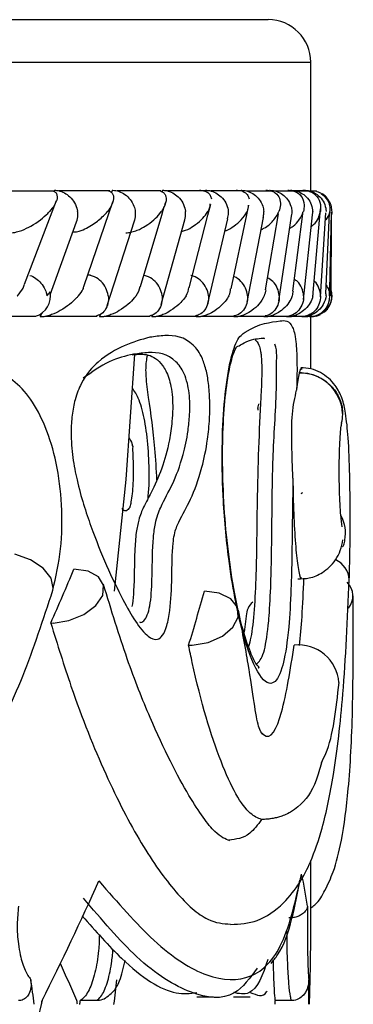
# Model space of a CAD drawing. Header units: millimetres. Extents: x 67.9 to 154, y 110.8 to 178.6.
# Tile 70 of 109: x 94.8 to 95.2, y 125.3 to 126.5. Entities that reach past the tile are written whole.
import ezdxf

# ---------------------------------------------------------------- set-up
doc = ezdxf.new("R2010")
doc.units = ezdxf.units.MM

msp = doc.modelspace()

# ---------------------------------------------------------------- linework, layer by layer
at = {"color": 7, "linetype": 'Continuous', "lineweight": 25}
for p, q in [((94.4393, 126.5052), (95.109, 126.5052)), ((95.159, 126.3045), (95.159, 126.4552)), ((94.8585, 126.3035), (94.7924, 126.3035)), ((94.8581, 126.3045), (94.8577, 126.3032)), ((94.9229, 126.3037), (94.8637, 126.3037)), ((94.9259, 126.3045), (94.925, 126.3015)), ((94.9834, 126.3037), (94.9316, 126.3037)), ((94.985, 126.3045), (94.9844, 126.3022)), ((95.0353, 126.3037), (94.9909, 126.3037)), ((95.0355, 126.3045), (95.0351, 126.3028)), ((95.0786, 126.3037), (95.0416, 126.3037)), ((95.1134, 126.3036), (95.0837, 126.3036)), ((95.1395, 126.3036), (95.1173, 126.3036)), ((95.1527, 126.3037), (95.1381, 126.3037)), ((95.157, 126.3035), (95.1423, 126.3035)), ((95.1584, 126.3045), (95.1584, 126.3022)), ((95.1657, 126.3035), (95.1586, 126.3035)), ((94.8229, 126.194), (94.8603, 126.2925)), ((94.893, 126.1927), (94.9265, 126.2911)), ((94.984, 126.2754), (94.987, 126.2855)), ((94.9878, 126.2882), (94.9883, 126.2899)), ((95.0382, 126.2752), (95.0415, 126.2883)), ((95.084, 126.2758), (95.0864, 126.2869)), ((95.1617, 126.1844), (95.1703, 126.2828)), ((94.9201, 126.1689), (94.9519, 126.2685)), ((94.959, 126.1913), (94.984, 126.2754)), ((94.9839, 126.1717), (95.011, 126.2698)), ((95.0164, 126.1899), (95.0382, 126.2752)), ((95.0381, 126.1714), (95.0615, 126.2711)), ((95.0654, 126.1885), (95.084, 126.2758)), ((95.0842, 126.1728), (95.1034, 126.2725)), ((95.106, 126.1875), (95.1213, 126.2768)), ((95.1216, 126.1744), (95.1366, 126.2741)), ((95.1381, 126.186), (95.1499, 126.277)), ((95.1504, 126.176), (95.1611, 126.2758)), ((95.1704, 126.1792), (95.1769, 126.2782)), ((95.1768, 126.1828), (95.181, 126.2779)), ((95.1814, 126.1874), (95.1835, 126.2787)), ((95.1831, 126.1805), (95.1833, 126.2719)), ((94.8529, 126.1816), (94.8839, 126.2673)), ((94.8797, 126.2557), (94.8838, 126.2557)), ((94.9002, 126.2046), (94.897, 126.2046)), ((95.1812, 126.1821), (95.1814, 126.1874)), ((94.9835, 126.1702), (94.9838, 126.1712)), ((94.7733, 126.1563), (94.836, 126.1563)), ((94.8427, 126.1596), (94.8413, 126.1555)), ((94.848, 126.1566), (94.9083, 126.1566)), ((94.9122, 126.1589), (94.9111, 126.1555)), ((94.9178, 126.1565), (94.9706, 126.1565)), ((94.9728, 126.1578), (94.9722, 126.1555)), ((94.9789, 126.1565), (95.0242, 126.1565)), ((95.025, 126.1572), (95.0246, 126.1555)), ((95.0312, 126.1564), (95.0692, 126.1564)), ((95.0751, 126.1564), (95.1056, 126.1564)), ((95.1103, 126.1563), (95.1335, 126.1563)), ((95.1371, 126.1563), (95.1527, 126.1563)), ((95.1551, 126.1563), (95.1629, 126.1563)), ((95.159, 126.0945), (95.159, 126.1555)), ((95.1659, 126.1566), (95.1704, 126.1583)), ((95.1052, 126.1298), (95.1034, 126.1307)), ((95.0702, 126.1173), (95.0714, 126.1194)), ((95.1456, 126.0902), (95.1455, 126.0896)), ((94.9504, 126.0706), (94.9501, 126.0709)), ((95.0979, 126.0532), (95.0979, 126.0531)), ((95.097, 126.048), (95.0967, 126.046)), ((95.0832, 125.8035), (95.0808, 125.7849)), ((95.159, 125.433), (95.159, 125.5161)), ((95.0252, 125.3559), (95.0447, 125.3559)), ((95.0683, 125.3559), (95.088, 125.3559)), ((94.9078, 125.3515), (94.8883, 125.3515)), ((95.1364, 125.3515), (95.1171, 125.3515))]:
    msp.add_line(p, q, dxfattribs=at)
at = {"color": 1, "linetype": 'Continuous', "lineweight": 25}
msp.add_line((94.4819, 126.4552), (95.159, 126.4552), dxfattribs=at)
at = {"color": 7, "linetype": 'Continuous', "lineweight": 25, "flags": 128}
for points in [[(94.9286, 125.8332), (94.9421, 125.9644), (94.9526, 126.1117)], [(95.097, 126.048), (95.0972, 126.0497), (95.0979, 126.0531)], [(94.8564, 125.7956), (94.8751, 125.7986), (94.8927, 125.8058), (94.9066, 125.8161), (94.9147, 125.8281), (94.9158, 125.84), (94.9098, 125.8499), (94.8976, 125.8566), (94.8809, 125.8589)], [(95.0199, 125.7696), (95.0386, 125.7728), (95.0553, 125.7802), (95.0677, 125.7906), (95.0739, 125.8026), (95.073, 125.8143), (95.0652, 125.8241), (95.0516, 125.8306), (95.0341, 125.8329)]]:
    msp.add_lwpolyline(points, dxfattribs=at)
at = {"color": 1, "linetype": 'Continuous', "lineweight": 25, "flags": 128}
msp.add_lwpolyline([(94.8561, 125.8342), (94.8566, 125.8367), (94.8543, 125.8484), (94.8449, 125.86), (94.8299, 125.8699), (94.8116, 125.8765), (94.8114, 125.8766)], dxfattribs=at)
at = {"color": 7, "linetype": 'Continuous', "lineweight": 25}
for centre, radius, start, end in [((95.109, 126.4552), 0.05, 0, 90), ((94.8285, 126.1801), 0.0249, 287.3725, 11.8336), ((95.1566, 126.1805), 0.025, 284.5778, 10.859), ((95.1464, 126.0395), 0.0501, 2.9603, 91.0992), ((95.1546, 125.9009), 0.0452, 350.1728, 27.583), ((95.1861, 125.8275), 0.0224, 319.8046, 45.7391), ((95.1058, 125.8032), 0.0226, 131.5251, 177.417), ((94.8539, 125.8664), 0.0708, 269.8814, 272.0241), ((95.0157, 125.8453), 0.0759, 269.8901, 273.1479), ((95.1447, 125.7222), 0.0476, 4.0485, 96.096), ((90.5803, 126.3485), 4.3787, 298.7805, 346.8668)]:
    msp.add_arc(centre, radius, start, end, dxfattribs=at)
at = {"color": 1, "linetype": 'Continuous', "lineweight": 25}
msp.add_arc((95.1761, 125.8444), 0.0283, 4.3835, 64.4284, dxfattribs=at)
at = {"color": 7, "linetype": 'Continuous', "lineweight": 25}
for centre, major_axis, ratio, start_param, end_param in [((90.584, 125.8272), (4.2794, 2.465), 0.65631, 5.554398, 5.571327), ((90.584, 125.8012), (4.3272, 2.037), 0.729181, 5.701484, 5.718378), ((90.584, 125.6846), (4.5741, -0.3039), 0.29496, 0.060334, 0.08789), ((90.584, 125.9262), (4.4839, 1.3156), 0.690469, 5.709712, 5.752015), ((90.584, 125.9262), (4.5187, -1.0076), 0.710267, 0.132554, 0.157082), ((90.584, 125.9262), (4.3513, -2.3493), 0.543824, 0.608601, 0.621864), ((90.584, 127.4425), (-2.6475, 12.2142), 0.305476, 4.474248, 4.476648), ((90.584, 127.4425), (0.7763, 12.2376), 0.368427, 4.563731, 4.566131), ((90.584, 127.4425), (-1.0581, 12.2349), 0.363793, 4.508915, 4.511315), ((90.584, 127.9255), (1.006, 15.0653), 0.296244, 4.560213, 4.560508), ((90.584, 127.9255), (-2.319, 14.9243), 0.261136, 4.498347, 4.498644), ((90.584, 127.4425), (0.7695, 12.1306), 0.368427, 4.562198, 4.562564), ((90.584, 127.4425), (-1.0488, 12.1279), 0.363793, 4.507382, 4.507748), ((90.584, 127.9255), (-0.737, 15.0667), 0.299685, 4.525775, 4.52607)]:
    msp.add_ellipse(centre, major_axis=major_axis, ratio=ratio, start_param=start_param, end_param=end_param, dxfattribs=at)
for points, knots in [([(94.8571, 126.3034), (94.8573, 126.3034), (94.8591, 126.3027), (94.8615, 126.2993), (94.8614, 126.2936), (94.8578, 126.2864), (94.8543, 126.2819), (94.8523, 126.2796), (94.8522, 126.2795)], [0, 0, 0, 0, 0.014335, 0.137668, 0.465516, 0.728745, 0.99598, 1, 1, 1, 1]), ([(94.8581, 126.3045), (94.8596, 126.3045), (94.8635, 126.3042), (94.8699, 126.3018), (94.8767, 126.2969), (94.8821, 126.2898), (94.8844, 126.2837), (94.8851, 126.2802), (94.8852, 126.2796), (94.8852, 126.2795)], [0, 0, 0, 0, 0.11528, 0.305681, 0.50129, 0.725661, 0.950196, 0.99347, 1, 1, 1, 1]), ([(94.9199, 126.3043), (94.921, 126.304), (94.9242, 126.3031), (94.9266, 126.3005), (94.9283, 126.2952), (94.9261, 126.288), (94.9223, 126.2821), (94.9202, 126.2796), (94.9202, 126.2795)], [0, 0, 0, 0, 0.065365, 0.203551, 0.34063, 0.717974, 0.996208, 1, 1, 1, 1]), ([(94.9259, 126.3045), (94.9262, 126.3045), (94.9288, 126.3045), (94.9341, 126.3035), (94.9412, 126.2997), (94.9474, 126.2938), (94.9514, 126.2868), (94.9527, 126.2817), (94.953, 126.2796), (94.953, 126.2795)], [0, 0, 0, 0, 0.016361, 0.206885, 0.398546, 0.599431, 0.830981, 0.993482, 1, 1, 1, 1]), ([(94.9809, 126.3042), (94.982, 126.3039), (94.9851, 126.303), (94.9876, 126.3004), (94.99, 126.2951), (94.9886, 126.2881), (94.9853, 126.2821), (94.9836, 126.2796), (94.9836, 126.2795)], [0, 0, 0, 0, 0.065457, 0.199307, 0.332245, 0.717321, 0.996171, 1, 1, 1, 1]), ([(94.985, 126.3045), (94.9866, 126.3045), (94.9906, 126.3042), (94.9971, 126.3018), (95.0039, 126.2968), (95.0092, 126.2898), (95.0113, 126.2837), (95.0119, 126.2802), (95.0119, 126.2796), (95.012, 126.2795)], [0, 0, 0, 0, 0.115717, 0.305809, 0.501194, 0.725709, 0.950396, 0.993491, 1, 1, 1, 1]), ([(95.0285, 126.3045), (95.029, 126.3045), (95.0308, 126.3045), (95.0336, 126.3041), (95.0384, 126.3023), (95.0413, 126.2989), (95.042, 126.2958), (95.0423, 126.2945)], [0, 0, 0, 0, 0.0493872, 0.1553774, 0.284897, 0.6885702, 1, 1, 1, 1]), ([(95.0355, 126.3045), (95.037, 126.3045), (95.0411, 126.3042), (95.0477, 126.3018), (95.0544, 126.2968), (95.0596, 126.2898), (95.0617, 126.2837), (95.0622, 126.2802), (95.0622, 126.2796), (95.0622, 126.2795)], [0, 0, 0, 0, 0.1158119, 0.3058371, 0.5011744, 0.7257197, 0.95044, 0.9934949, 1, 1, 1, 1]), ([(95.0716, 126.3045), (95.072, 126.3045), (95.073, 126.3045), (95.0753, 126.3044), (95.0783, 126.3037), (95.0824, 126.3018), (95.0853, 126.2986), (95.0862, 126.2958), (95.0867, 126.2945)], [0, 0, 0, 0, 0.027585, 0.092891, 0.211478, 0.35102, 0.695726, 1, 1, 1, 1]), ([(95.0774, 126.3045), (95.0776, 126.3045), (95.0804, 126.3045), (95.0858, 126.3035), (95.0929, 126.2997), (95.099, 126.2938), (95.1027, 126.2868), (95.1037, 126.2817), (95.1039, 126.2796), (95.1039, 126.2795)], [0, 0, 0, 0, 0.016742, 0.207072, 0.39855, 0.599335, 0.831038, 0.993495, 1, 1, 1, 1]), ([(95.1062, 126.3045), (95.1063, 126.3045), (95.1076, 126.3046), (95.1102, 126.3044), (95.1142, 126.3034), (95.1195, 126.3004), (95.1229, 126.2949), (95.1238, 126.2875), (95.1226, 126.2822), (95.1215, 126.2796), (95.1215, 126.2795)], [0, 0, 0, 0, 0.0028352, 0.050977, 0.1103366, 0.2078119, 0.4531845, 0.7216401, 0.9964148, 1, 1, 1, 1]), ([(95.1107, 126.3045), (95.1109, 126.3045), (95.1137, 126.3045), (95.1192, 126.3035), (95.1263, 126.2997), (95.1323, 126.2938), (95.1359, 126.2868), (95.1368, 126.2817), (95.137, 126.2796), (95.137, 126.2795)], [0, 0, 0, 0, 0.016652, 0.207028, 0.398551, 0.59936, 0.831024, 0.993492, 1, 1, 1, 1]), ([(95.1322, 126.3045), (95.1332, 126.3045), (95.1353, 126.3045), (95.1388, 126.3038), (95.1433, 126.302), (95.1498, 126.2966), (95.1518, 126.2886), (95.151, 126.2821), (95.1503, 126.2796), (95.1502, 126.2795)], [0, 0, 0, 0, 0.038857, 0.084812, 0.162938, 0.312696, 0.736905, 0.996415, 1, 1, 1, 1]), ([(95.1354, 126.3045), (95.137, 126.3045), (95.1411, 126.3042), (95.1477, 126.3018), (95.1543, 126.2969), (95.1593, 126.2898), (95.161, 126.2837), (95.1613, 126.2802), (95.1613, 126.2796), (95.1613, 126.2795)], [0, 0, 0, 0, 0.11561, 0.30578, 0.501222, 0.725698, 0.950344, 0.993485, 1, 1, 1, 1]), ([(95.1496, 126.3045), (95.1502, 126.3045), (95.152, 126.3045), (95.1553, 126.304), (95.1598, 126.3026), (95.1665, 126.2982), (95.1707, 126.2902), (95.1709, 126.2832), (95.1703, 126.2796), (95.1703, 126.2795)], [0, 0, 0, 0, 0.027389, 0.072139, 0.141885, 0.269095, 0.620342, 0.996419, 1, 1, 1, 1]), ([(95.1514, 126.3045), (95.153, 126.3045), (95.1572, 126.3042), (95.1637, 126.3018), (95.1703, 126.2969), (95.1751, 126.2898), (95.1767, 126.2837), (95.177, 126.2802), (95.177, 126.2796), (95.177, 126.2795)], [0, 0, 0, 0, 0.115379, 0.305714, 0.501275, 0.725673, 0.950237, 0.993474, 1, 1, 1, 1]), ([(95.1656, 126.3034), (95.1658, 126.3034), (95.1684, 126.3027), (95.1739, 126.2993), (95.1789, 126.2936), (95.1814, 126.2864), (95.1817, 126.2819), (95.1815, 126.2796), (95.1815, 126.2795)], [0, 0, 0, 0, 0.014335, 0.137668, 0.465516, 0.728745, 0.99598, 1, 1, 1, 1]), ([(95.1833, 126.2746), (95.1835, 126.2751), (95.1842, 126.2776), (95.184, 126.2824), (95.1826, 126.2884), (95.1799, 126.2935), (95.1765, 126.2977), (95.1737, 126.2997), (95.1724, 126.3006)], [0, 0, 0, 0, 0.052337, 0.262967, 0.467672, 0.660927, 0.838983, 1, 1, 1, 1]), ([(95.0406, 126.2885), (95.0403, 126.2856), (95.04, 126.2826), (95.0382, 126.2796), (95.0382, 126.2795)], [0, 0, 0, 0, 0.988625, 1, 1, 1, 1]), ([(95.0854, 126.2871), (95.0854, 126.2846), (95.0854, 126.2821), (95.0842, 126.2796), (95.0842, 126.2795)], [0, 0, 0, 0, 0.986467, 1, 1, 1, 1]), ([(94.8063, 126.2545), (94.8073, 126.2546), (94.8097, 126.2547), (94.8145, 126.2556), (94.822, 126.2581), (94.8366, 126.2653), (94.846, 126.273), (94.8515, 126.2788), (94.8522, 126.2795), (94.8522, 126.2795)], [0, 0, 0, 0, 0.04279, 0.100057, 0.193225, 0.385501, 0.92311, 0.996412, 1, 1, 1, 1]), ([(94.8837, 126.2674), (94.8841, 126.268), (94.8857, 126.2711), (94.8856, 126.2754), (94.8853, 126.2788), (94.8852, 126.2795), (94.8852, 126.2795)], [0, 0, 0, 0, 0.192337, 0.853759, 0.980767, 1, 1, 1, 1]), ([(94.8838, 126.2557), (94.885, 126.256), (94.8895, 126.2571), (94.8994, 126.2617), (94.9108, 126.2695), (94.9174, 126.2761), (94.9202, 126.2795), (94.9202, 126.2795)], [0, 0, 0, 0, 0.055044, 0.219231, 0.599098, 0.99599, 1, 1, 1, 1]), ([(94.9418, 126.2545), (94.9429, 126.2546), (94.9453, 126.2547), (94.95, 126.2556), (94.9573, 126.2581), (94.9706, 126.2653), (94.9786, 126.2729), (94.983, 126.2788), (94.9835, 126.2795), (94.9836, 126.2795)], [0, 0, 0, 0, 0.042786, 0.100388, 0.193836, 0.38606, 0.920541, 0.996406, 1, 1, 1, 1]), ([(94.9518, 126.2686), (94.952, 126.2689), (94.9534, 126.2715), (94.9533, 126.2754), (94.9531, 126.2788), (94.953, 126.2795), (94.953, 126.2795)], [0, 0, 0, 0, 0.090712, 0.835746, 0.978385, 1, 1, 1, 1]), ([(95.0072, 126.2559), (95.0088, 126.2564), (95.0145, 126.2582), (95.0265, 126.2654), (95.034, 126.273), (95.0377, 126.2788), (95.0382, 126.2795), (95.0382, 126.2795)], [0, 0, 0, 0, 0.084244, 0.303303, 0.910846, 0.99591, 1, 1, 1, 1]), ([(95.0111, 126.2698), (95.0116, 126.2724), (95.0123, 126.2755), (95.012, 126.2788), (95.012, 126.2795), (95.012, 126.2795)], [0, 0, 0, 0, 0.813684, 0.975471, 1, 1, 1, 1]), ([(95.0582, 126.2569), (95.0588, 126.257), (95.0633, 126.2585), (95.0699, 126.263), (95.0785, 126.2703), (95.0825, 126.2762), (95.0841, 126.2795), (95.0842, 126.2795)], [0, 0, 0, 0, 0.033717, 0.26368, 0.578815, 0.995692, 1, 1, 1, 1]), ([(95.0614, 126.2711), (95.0619, 126.2733), (95.0625, 126.276), (95.0623, 126.2788), (95.0623, 126.2795), (95.0622, 126.2795)], [0, 0, 0, 0, 0.78493, 0.971678, 1, 1, 1, 1]), ([(95.1006, 126.2582), (95.1018, 126.2587), (95.1085, 126.2618), (95.1157, 126.2692), (95.1201, 126.2758), (95.1215, 126.2795), (95.1215, 126.2795)], [0, 0, 0, 0, 0.087892, 0.502678, 0.995373, 1, 1, 1, 1]), ([(95.1031, 126.2725), (95.1035, 126.2742), (95.1041, 126.2765), (95.104, 126.2788), (95.1039, 126.2795), (95.1039, 126.2795)], [0, 0, 0, 0, 0.740079, 0.96577, 1, 1, 1, 1]), ([(95.1345, 126.26), (95.1358, 126.2607), (95.1408, 126.2637), (95.1461, 126.2704), (95.1493, 126.2762), (95.1502, 126.2795), (95.1502, 126.2795)], [0, 0, 0, 0, 0.127706, 0.500201, 0.994909, 1, 1, 1, 1]), ([(95.1363, 126.2741), (95.1366, 126.2753), (95.1371, 126.277), (95.137, 126.2788), (95.137, 126.2795), (95.137, 126.2795)], [0, 0, 0, 0, 0.662828, 0.955603, 1, 1, 1, 1]), ([(95.1596, 126.2621), (95.1598, 126.2622), (95.1669, 126.2668), (95.1687, 126.2731), (95.1701, 126.2788), (95.1703, 126.2795), (95.1703, 126.2795)], [0, 0, 0, 0, 0.019133, 0.884418, 0.994233, 1, 1, 1, 1]), ([(95.161, 126.2758), (95.1611, 126.2764), (95.1614, 126.2776), (95.1614, 126.2788), (95.1613, 126.2795), (95.1613, 126.2795)], [0, 0, 0, 0, 0.50747, 0.935167, 1, 1, 1, 1]), ([(95.1771, 126.2698), (95.1789, 126.2723), (95.1811, 126.2755), (95.1814, 126.2788), (95.1815, 126.2795), (95.1815, 126.2795)], [0, 0, 0, 0, 0.777578, 0.989622, 1, 1, 1, 1]), ([(94.829, 126.2044), (94.8291, 126.2044), (94.8316, 126.204), (94.8364, 126.201), (94.8428, 126.1954), (94.8472, 126.1883), (94.8487, 126.1829), (94.8491, 126.1806), (94.8491, 126.1805)], [0, 0, 0, 0, 0.003238, 0.240751, 0.485636, 0.767386, 0.991988, 1, 1, 1, 1]), ([(94.9212, 126.1805), (94.9212, 126.1806), (94.9207, 126.1836), (94.9188, 126.1897), (94.9132, 126.1975), (94.9065, 126.2027), (94.9018, 126.2039), (94.9001, 126.2044)], [0, 0, 0, 0, 0.007732, 0.289148, 0.57096, 0.840336, 1, 1, 1, 1]), ([(94.9844, 126.1805), (94.9844, 126.1806), (94.984, 126.1836), (94.9822, 126.1898), (94.9766, 126.1975), (94.97, 126.2027), (94.9653, 126.2039), (94.9635, 126.2044)], [0, 0, 0, 0, 0.007734, 0.289856, 0.572377, 0.842334, 1, 1, 1, 1]), ([(95.0389, 126.1805), (95.0389, 126.1806), (95.0386, 126.1836), (95.0368, 126.1898), (95.0313, 126.1975), (95.0247, 126.2027), (95.02, 126.2039), (95.0183, 126.2043)], [0, 0, 0, 0, 0.007752, 0.290902, 0.574456, 0.845338, 1, 1, 1, 1]), ([(95.0848, 126.1805), (95.0848, 126.1806), (95.0845, 126.1836), (95.0828, 126.1898), (95.0774, 126.1974), (95.0721, 126.202), (95.0688, 126.203), (95.0685, 126.2031)], [0, 0, 0, 0, 0.008855, 0.332456, 0.656519, 0.966073, 1, 1, 1, 1]), ([(95.122, 126.1805), (95.122, 126.1806), (95.1218, 126.1836), (95.1202, 126.1897), (95.1154, 126.1972), (95.1105, 126.2004), (95.1084, 126.2017)], [0, 0, 0, 0, 0.009776, 0.366957, 0.724646, 1, 1, 1, 1]), ([(95.1506, 126.1805), (95.1506, 126.1806), (95.1504, 126.1836), (95.1489, 126.1896), (95.1449, 126.1964), (95.1411, 126.199), (95.1399, 126.1998)], [0, 0, 0, 0, 0.0110893, 0.415773, 0.8210308, 1, 1, 1, 1]), ([(94.8144, 126.1805), (94.8144, 126.1805), (94.8172, 126.1835), (94.821, 126.188), (94.8225, 126.1924), (94.823, 126.1939)], [0, 0, 0, 0, 0.007523, 0.64587, 1, 1, 1, 1]), ([(94.8863, 126.1805), (94.8863, 126.1805), (94.8884, 126.183), (94.8918, 126.1872), (94.8925, 126.1912), (94.8928, 126.1927)], [0, 0, 0, 0, 0.008238, 0.607633, 1, 1, 1, 1]), ([(94.9539, 126.1805), (94.9539, 126.1805), (94.9567, 126.1842), (94.9576, 126.1878), (94.9586, 126.1914)], [0, 0, 0, 0, 0.009295, 1, 1, 1, 1]), ([(95.0128, 126.1805), (95.0128, 126.1805), (95.0148, 126.1837), (95.0153, 126.1869), (95.0158, 126.19)], [0, 0, 0, 0, 0.010659, 1, 1, 1, 1]), ([(95.0629, 126.1805), (95.0629, 126.1805), (95.0644, 126.1833), (95.0646, 126.186), (95.0647, 126.1886)], [0, 0, 0, 0, 0.012526, 1, 1, 1, 1]), ([(95.1045, 126.1805), (95.1045, 126.1805), (95.1055, 126.1829), (95.106, 126.1852), (95.1065, 126.1874)], [0, 0, 0, 0, 0.014731, 1, 1, 1, 1]), ([(95.1705, 126.1805), (95.1705, 126.1806), (95.1704, 126.1836), (95.1689, 126.1896), (95.1659, 126.1956), (95.1631, 126.1976), (95.1629, 126.1977)], [0, 0, 0, 0, 0.0130409, 0.4879924, 0.9636134, 1, 1, 1, 1]), ([(95.1773, 126.193), (95.1783, 126.1912), (95.1806, 126.1874), (95.1811, 126.1829), (95.1812, 126.1806), (95.1812, 126.1805)], [0, 0, 0, 0, 0.454096, 0.981197, 1, 1, 1, 1]), ([(94.8863, 126.1805), (94.8862, 126.1805), (94.8855, 126.1796), (94.8802, 126.1737), (94.871, 126.166), (94.8569, 126.1589), (94.8496, 126.1565), (94.8448, 126.1556), (94.8423, 126.1555), (94.8413, 126.1555), (94.8413, 126.1555)], [0, 0, 0, 0, 0.003579, 0.088017, 0.620449, 0.806987, 0.897761, 0.954085, 0.999597, 1, 1, 1, 1]), ([(94.8491, 126.1805), (94.8491, 126.1805), (94.8506, 126.182), (94.8518, 126.1836), (94.8529, 126.1852)], [0, 0, 0, 0, 0.021627, 1, 1, 1, 1]), ([(94.9212, 126.1805), (94.9212, 126.1804), (94.9216, 126.1774), (94.9214, 126.1712), (94.9179, 126.1635), (94.9129, 126.1584), (94.9089, 126.1573), (94.9076, 126.1569)], [0, 0, 0, 0, 0.007963, 0.297915, 0.58828, 0.865672, 1, 1, 1, 1]), ([(94.9539, 126.1805), (94.9539, 126.1805), (94.9532, 126.1796), (94.9485, 126.1737), (94.9401, 126.166), (94.9266, 126.1589), (94.9195, 126.1565), (94.9147, 126.1556), (94.9122, 126.1555), (94.9111, 126.1555)], [0, 0, 0, 0, 0.0035844, 0.0901608, 0.6202579, 0.806634, 0.8975857, 0.9541436, 1, 1, 1, 1]), ([(94.9844, 126.1805), (94.9844, 126.1804), (94.9848, 126.1774), (94.9844, 126.1712), (94.9807, 126.1635), (94.9756, 126.1584), (94.9714, 126.1572), (94.97, 126.1568)], [0, 0, 0, 0, 0.007902, 0.296289, 0.58509, 0.860888, 1, 1, 1, 1]), ([(95.0128, 126.1805), (95.0127, 126.1805), (95.0105, 126.177), (95.0055, 126.171), (94.996, 126.1636), (94.9875, 126.1589), (94.9805, 126.1565), (94.9758, 126.1556), (94.9733, 126.1555), (94.9722, 126.1555)], [0, 0, 0, 0, 0.003583, 0.362679, 0.622385, 0.807431, 0.898033, 0.95455, 1, 1, 1, 1]), ([(95.0389, 126.1805), (95.0389, 126.1804), (95.0392, 126.1774), (95.0388, 126.1712), (95.0349, 126.1635), (95.0295, 126.1584), (95.0252, 126.1572), (95.0237, 126.1568)], [0, 0, 0, 0, 0.007847, 0.294601, 0.581769, 0.855947, 1, 1, 1, 1]), ([(95.0629, 126.1805), (95.0629, 126.1805), (95.0619, 126.1787), (95.0597, 126.1752), (95.0546, 126.1693), (95.0478, 126.1635), (95.0397, 126.1589), (95.0329, 126.1565), (95.0283, 126.1556), (95.0257, 126.1555), (95.0246, 126.1555)], [0, 0, 0, 0, 0.003584, 0.184786, 0.364582, 0.623232, 0.807722, 0.898201, 0.954727, 1, 1, 1, 1]), ([(95.1045, 126.1805), (95.1044, 126.1805), (95.103, 126.1771), (95.0992, 126.1712), (95.0914, 126.1638), (95.0836, 126.159), (95.0769, 126.1566), (95.0723, 126.1556), (95.0696, 126.1555), (95.0685, 126.1555), (95.0685, 126.1555)], [0, 0, 0, 0, 0.003585, 0.349532, 0.614369, 0.803756, 0.896002, 0.953183, 0.999238, 1, 1, 1, 1]), ([(95.0848, 126.1805), (95.0848, 126.1804), (95.085, 126.1774), (95.0844, 126.1712), (95.0804, 126.1635), (95.0748, 126.1583), (95.0703, 126.1571), (95.0688, 126.1567)], [0, 0, 0, 0, 0.007797, 0.292895, 0.578405, 0.850976, 1, 1, 1, 1]), ([(95.1374, 126.1805), (95.1374, 126.1805), (95.1371, 126.1797), (95.1348, 126.1738), (95.1295, 126.1661), (95.1186, 126.159), (95.1121, 126.1565), (95.1075, 126.1556), (95.1049, 126.1555), (95.1038, 126.1555), (95.1038, 126.1555)], [0, 0, 0, 0, 0.0035888, 0.0814994, 0.6158273, 0.8044445, 0.8963862, 0.9534443, 0.99951, 1, 1, 1, 1]), ([(95.122, 126.1805), (95.122, 126.1804), (95.1222, 126.1774), (95.1215, 126.1712), (95.1172, 126.1635), (95.1115, 126.1583), (95.1069, 126.1571), (95.1053, 126.1567)], [0, 0, 0, 0, 0.007762, 0.291477, 0.575602, 0.846864, 1, 1, 1, 1]), ([(95.1616, 126.1805), (95.1616, 126.1805), (95.1614, 126.1796), (95.1597, 126.1737), (95.1551, 126.166), (95.1449, 126.1589), (95.1387, 126.1565), (95.1342, 126.1556), (95.1316, 126.1555), (95.1305, 126.1555), (95.1305, 126.1555)], [0, 0, 0, 0, 0.003586, 0.087795, 0.619053, 0.80604, 0.897262, 0.953958, 0.999881, 1, 1, 1, 1]), ([(95.1506, 126.1805), (95.1506, 126.1804), (95.1507, 126.1774), (95.1499, 126.1712), (95.1455, 126.1635), (95.1395, 126.1583), (95.1349, 126.1571), (95.1332, 126.1566)], [0, 0, 0, 0, 0.0077424, 0.290431, 0.5735258, 0.8438542, 1, 1, 1, 1]), ([(95.1374, 126.1805), (95.1374, 126.1805), (95.138, 126.1823), (95.1383, 126.1842), (95.1386, 126.1859)], [0, 0, 0, 0, 0.0188, 1, 1, 1, 1]), ([(95.1771, 126.1805), (95.1771, 126.1805), (95.1767, 126.177), (95.1747, 126.1711), (95.169, 126.1636), (95.1626, 126.1589), (95.1566, 126.1565), (95.1522, 126.1556), (95.1497, 126.1555), (95.1485, 126.1555), (95.1485, 126.1555)], [0, 0, 0, 0, 0.003576, 0.359169, 0.621361, 0.807344, 0.897962, 0.954251, 0.999823, 1, 1, 1, 1]), ([(95.1705, 126.1805), (95.1705, 126.1804), (95.1706, 126.1774), (95.1696, 126.1712), (95.1651, 126.1635), (95.159, 126.1583), (95.1543, 126.1571), (95.1525, 126.1566)], [0, 0, 0, 0, 0.007738, 0.289716, 0.572096, 0.84183, 1, 1, 1, 1]), ([(95.1836, 126.1805), (95.1836, 126.1805), (95.1836, 126.1796), (95.1831, 126.1737), (95.1801, 126.166), (95.1712, 126.1589), (95.1655, 126.1565), (95.1612, 126.1556), (95.1586, 126.1555), (95.1575, 126.1555), (95.1575, 126.1555)], [0, 0, 0, 0, 0.003579, 0.088017, 0.620449, 0.806987, 0.897761, 0.954085, 0.999597, 1, 1, 1, 1]), ([(95.1616, 126.1805), (95.1616, 126.1805), (95.162, 126.1818), (95.162, 126.1831), (95.162, 126.1844)], [0, 0, 0, 0, 0.026257, 1, 1, 1, 1]), ([(95.1745, 126.1609), (95.1759, 126.1622), (95.1788, 126.1648), (95.182, 126.17), (95.1838, 126.176), (95.1843, 126.1816), (95.1835, 126.1849), (95.1832, 126.1861)], [0, 0, 0, 0, 0.200565, 0.415294, 0.638988, 0.864941, 1, 1, 1, 1]), ([(95.1771, 126.1805), (95.1771, 126.1805), (95.1772, 126.1813), (95.1771, 126.1821), (95.177, 126.1828)], [0, 0, 0, 0, 0.044158, 1, 1, 1, 1]), ([(95.1812, 126.1805), (95.1812, 126.1805), (95.1812, 126.181), (95.1812, 126.1816), (95.1812, 126.1821)], [0, 0, 0, 0, 0.064964, 1, 1, 1, 1]), ([(95.1421, 126.1573), (95.1414, 126.157), (95.14, 126.1563), (95.1368, 126.1556), (95.1343, 126.1555), (95.1332, 126.1555)], [0, 0, 0, 0, 0.307669, 0.6921, 1, 1, 1, 1]), ([(95.1571, 126.1565), (95.1571, 126.1564), (95.1561, 126.156), (95.1537, 126.1556), (95.1512, 126.1555), (95.1501, 126.1555)], [0, 0, 0, 0, 0.020872, 0.563571, 1, 1, 1, 1]), ([(95.1588, 126.1568), (95.1576, 126.1564), (95.1554, 126.1555), (95.153, 126.1555), (95.1519, 126.1555)], [0, 0, 0, 0, 0.540023, 1, 1, 1, 1]), ([(95.166, 126.157), (95.1646, 126.1565), (95.1623, 126.1556), (95.1598, 126.1555), (95.1587, 126.1555)], [0, 0, 0, 0, 0.562367, 1, 1, 1, 1]), ([(95.1381, 125.966), (95.1378, 125.949), (95.1372, 125.9054), (95.1366, 125.8433), (95.134, 125.799), (95.1306, 125.766), (95.1248, 125.7362), (95.1132, 125.7195), (95.097, 125.7325), (95.078, 125.7819), (95.0631, 125.8581), (95.0557, 125.939), (95.0544, 126.0051), (95.0574, 126.0604), (95.0635, 126.1026), (95.0724, 126.131), (95.0956, 126.148), (95.1187, 126.1499), (95.1344, 126.1525), (95.1398, 126.1378), (95.1414, 126.1288), (95.1424, 126.116), (95.1429, 126.1027), (95.1429, 126.0865), (95.1426, 126.0759), (95.1424, 126.0696)], [0, 0, 0, 0, 0.033052, 0.085025, 0.118228, 0.129569, 0.172985, 0.228261, 0.301975, 0.376413, 0.450985, 0.502261, 0.543379, 0.576527, 0.609905, 0.640198, 0.675367, 0.845989, 0.931325, 0.94569, 0.960158, 0.969378, 0.978629, 0.987196, 1, 1, 1, 1]), ([(94.97, 126.1316), (94.9759, 126.1324), (94.994, 126.1351), (95.0148, 126.1317), (95.0304, 126.1113), (95.0364, 126.0934), (95.0395, 126.0755), (95.0407, 126.0557), (95.0403, 126.0334), (95.0375, 126.0059), (95.0302, 125.9717), (95.0185, 125.9407), (95.0069, 125.9206), (94.9993, 125.9038), (94.996, 125.8809), (94.9963, 125.8493), (94.9947, 125.8151), (94.9903, 125.7916), (94.9851, 125.7799), (94.9775, 125.7745), (94.9615, 125.7822), (94.935, 125.8267), (94.9064, 125.8906), (94.8868, 125.951), (94.8792, 125.9897), (94.877, 126.0167), (94.8784, 126.0406), (94.8824, 126.061), (94.8926, 126.086), (94.913, 126.1076), (94.9407, 126.1235), (94.9601, 126.1289), (94.97, 126.1316)], [0, 0, 0, 0, 0.043156, 0.13198, 0.164299, 0.181066, 0.195184, 0.209357, 0.222022, 0.240084, 0.269802, 0.315668, 0.356896, 0.373674, 0.381596, 0.409112, 0.436274, 0.451175, 0.466225, 0.481189, 0.507226, 0.581816, 0.681047, 0.730564, 0.751055, 0.771756, 0.785665, 0.799584, 0.818893, 0.863474, 0.930323, 1, 1, 1, 1]), ([(95.0714, 126.1194), (95.0715, 126.1196), (95.0726, 126.1214), (95.0725, 126.1201), (95.0882, 126.1295), (95.0963, 126.13), (95.1034, 126.1307), (95.1048, 126.1308)], [0, 0, 0, 0, 0.011624, 0.140754, 0.316193, 0.863883, 1, 1, 1, 1]), ([(95.0939, 126.1285), (95.0954, 126.1271), (95.0976, 126.1249), (95.0998, 126.1175), (95.1008, 126.1103), (95.1013, 126.1036), (95.1015, 126.0949), (95.1014, 126.0799), (95.0998, 126.0494), (95.0975, 126.002), (95.0956, 125.9311), (95.0955, 125.8641), (95.0928, 125.81), (95.0896, 125.7803), (95.0868, 125.7712), (95.0858, 125.7679)], [0, 0, 0, 0, 0.093309, 0.140121, 0.159052, 0.178194, 0.194931, 0.215157, 0.274131, 0.417721, 0.560194, 0.741803, 0.841616, 0.941704, 1, 1, 1, 1]), ([(94.951, 126.1116), (94.9416, 126.1096), (94.9226, 126.1055), (94.902, 126.0907), (94.8917, 126.0834)], [0, 0, 0, 0, 0.500658, 1, 1, 1, 1]), ([(94.9494, 126.1111), (94.9558, 126.1117), (94.9685, 126.1129), (94.9825, 126.1036), (94.9913, 126.0883), (94.995, 126.0742), (94.9967, 126.0617), (94.9971, 126.047), (94.996, 126.0293), (94.9921, 126.0035), (94.9838, 125.9746), (94.9731, 125.9513), (94.9636, 125.9343), (94.9573, 125.9195), (94.9536, 125.9013), (94.9517, 125.8722), (94.9518, 125.8439), (94.9503, 125.8214), (94.9492, 125.8162), (94.9489, 125.8151)], [0, 0, 0, 0, 0.128906, 0.257036, 0.3214, 0.348401, 0.37566, 0.399818, 0.428776, 0.475886, 0.569588, 0.677839, 0.749975, 0.799175, 0.83315, 0.874688, 0.962845, 0.99264, 1, 1, 1, 1]), ([(94.9578, 125.7969), (94.9584, 125.7967), (94.9605, 125.7957), (94.9641, 125.7989), (94.9682, 125.8066), (94.9718, 125.8241), (94.973, 125.8554), (94.973, 125.8885), (94.9768, 125.9171), (94.9848, 125.9374), (94.9969, 125.9575), (95.008, 125.9867), (95.0145, 126.0163), (95.0168, 126.038), (95.0172, 126.0535), (95.0163, 126.0667), (95.014, 126.0792), (95.0089, 126.0935), (94.9943, 126.112), (94.9744, 126.115), (94.9569, 126.1124), (94.951, 126.1116)], [0, 0, 0, 0, 0.008683, 0.03333, 0.055621, 0.078182, 0.1287, 0.19887, 0.227829, 0.276632, 0.37016, 0.466586, 0.524524, 0.555563, 0.574857, 0.595402, 0.617192, 0.646603, 0.711191, 0.904308, 1, 1, 1, 1]), ([(94.9674, 126.1107), (94.9673, 126.1105), (94.9665, 126.1086), (94.9656, 126.1035), (94.965, 126.0949), (94.9655, 126.0799), (94.9699, 126.0494), (94.9754, 126.0107), (94.9773, 125.9763), (94.978, 125.9638)], [0, 0, 0, 0, 0.008437, 0.064135, 0.112833, 0.171685, 0.343278, 0.761073, 1, 1, 1, 1]), ([(95.0946, 125.7481), (95.0944, 125.7485), (95.0925, 125.7512), (95.0851, 125.768), (95.0757, 125.7998), (95.0666, 125.8453), (95.0598, 125.8971), (95.056, 125.9496), (95.0551, 126.0004), (95.0569, 126.0463), (95.061, 126.0833), (95.0663, 126.1076), (95.0691, 126.1146), (95.0702, 126.1173)], [0, 0, 0, 0, 0.017486, 0.128035, 0.256992, 0.390206, 0.505231, 0.612504, 0.710179, 0.798296, 0.879347, 0.952714, 1, 1, 1, 1]), ([(94.8561, 125.8342), (94.8597, 125.8499), (94.8667, 125.8804), (94.8675, 125.9338), (94.8613, 125.9836), (94.8486, 126.0265), (94.8311, 126.0596), (94.8105, 126.0816), (94.7894, 126.0939), (94.7746, 126.0952), (94.7677, 126.0959)], [0, 0, 0, 0, 0.155398, 0.301793, 0.440798, 0.572716, 0.69568, 0.809018, 0.91093, 1, 1, 1, 1]), ([(95.1489, 126.0937), (95.1485, 126.0945), (95.1475, 126.0966), (95.1463, 126.0926), (95.1456, 126.0902)], [0, 0, 0, 0, 0.378057, 1, 1, 1, 1]), ([(95.2043, 125.8466), (95.2046, 125.8569), (95.2051, 125.8765), (95.2054, 125.9098), (95.2053, 125.9409), (95.2047, 125.9766), (95.2035, 126.0118), (95.2004, 126.0406), (95.1968, 126.0588), (95.188, 126.0768), (95.1738, 126.0893), (95.1592, 126.0952), (95.1512, 126.0956), (95.1472, 126.0958)], [0, 0, 0, 0, 0.112012, 0.21479, 0.309431, 0.396636, 0.547071, 0.666112, 0.751806, 0.819359, 0.905297, 0.952394, 1, 1, 1, 1]), ([(95.1455, 126.0896), (95.1444, 126.0841), (95.1434, 126.0785), (95.1424, 126.0698), (95.1424, 126.0696)], [0, 0, 0, 0, 0.981532, 1, 1, 1, 1]), ([(95.1456, 126.0902), (95.1489, 126.09), (95.1577, 126.0895), (95.1716, 126.0842), (95.1848, 126.0737), (95.1938, 126.0595), (95.1963, 126.0483), (95.1965, 126.0425), (95.1965, 126.0421)], [0, 0, 0, 0, 0.1250127, 0.3395978, 0.5543034, 0.7690692, 0.9838329, 1, 1, 1, 1]), ([(94.9679, 125.9419), (94.968, 125.9429), (94.9694, 125.9546), (94.9694, 125.9804), (94.9674, 126.0147), (94.9622, 126.0444), (94.9561, 126.0625), (94.9518, 126.0686), (94.9504, 126.0706)], [0, 0, 0, 0, 0.0221094, 0.2406775, 0.4595851, 0.6783952, 0.8967392, 1, 1, 1, 1]), ([(95.1381, 125.966), (95.1376, 125.9793), (95.1366, 126.0059), (95.1364, 126.0428), (95.1404, 126.0607), (95.1424, 126.0696)], [0, 0, 0, 0, 0.336148, 0.672122, 1, 1, 1, 1]), ([(95.1953, 126.031), (95.1959, 126.0343), (95.1966, 126.038), (95.1965, 126.0417), (95.1965, 126.0421)], [0, 0, 0, 0, 0.8945206, 1, 1, 1, 1]), ([(95.1958, 125.9088), (95.1953, 125.913), (95.1942, 125.9213), (95.1931, 125.9406), (95.1925, 125.9615), (95.1924, 125.9821), (95.1929, 126.0005), (95.1936, 126.0152), (95.1945, 126.0259), (95.1951, 126.0294), (95.1954, 126.0312)], [0, 0, 0, 0, 0.149282, 0.290973, 0.425292, 0.552699, 0.673703, 0.788545, 0.89719, 1, 1, 1, 1]), ([(94.9456, 126.0133), (94.9469, 126.0113), (94.9485, 126.009), (94.9495, 126.0043), (94.9497, 126.0036)], [0, 0, 0, 0, 0.842966, 1, 1, 1, 1]), ([(94.9499, 126.0039), (94.9499, 126.0022), (94.9497, 125.9989), (94.9503, 125.9891), (94.9507, 125.9768), (94.9505, 125.9631), (94.9496, 125.9501), (94.9483, 125.9397), (94.9468, 125.9327), (94.9466, 125.9318), (94.9465, 125.9314)], [0, 0, 0, 0, 0.116733, 0.238022, 0.363889, 0.492846, 0.622215, 0.750518, 0.87676, 1, 1, 1, 1]), ([(95.1381, 125.966), (95.1381, 125.9638), (95.1382, 125.9479), (95.139, 125.9186), (95.1412, 125.8835), (95.1441, 125.8592), (95.1465, 125.8474), (95.1477, 125.8487), (95.148, 125.849)], [0, 0, 0, 0, 0.0344192, 0.2591955, 0.4841204, 0.709681, 0.9361935, 1, 1, 1, 1]), ([(95.1489, 125.949), (95.1487, 125.9482), (95.1484, 125.9469), (95.1481, 125.9479), (95.1479, 125.9483)], [0, 0, 0, 0, 0.609077, 1, 1, 1, 1]), ([(94.9464, 125.9313), (94.9451, 125.9298), (94.9426, 125.9266), (94.9394, 125.9277), (94.9377, 125.9297), (94.9373, 125.9302)], [0, 0, 0, 0, 0.423137, 0.86632, 1, 1, 1, 1]), ([(95.1438, 125.8477), (95.1483, 125.8477), (95.1582, 125.8478), (95.171, 125.8533), (95.1813, 125.8612), (95.1886, 125.8699), (95.1944, 125.8808), (95.196, 125.8891), (95.1968, 125.8934)], [0, 0, 0, 0, 0.186905, 0.40925, 0.540107, 0.683627, 0.838045, 1, 1, 1, 1]), ([(95.1959, 125.8857), (95.196, 125.8855), (95.1967, 125.8849), (95.1979, 125.8871), (95.1988, 125.8912), (95.1992, 125.8932)], [0, 0, 0, 0, 0.138867, 0.573173, 1, 1, 1, 1]), ([(95.0641, 125.5394), (95.0588, 125.5415), (95.0471, 125.546), (95.0158, 125.5895), (94.978, 125.6636), (94.9426, 125.7527), (94.9248, 125.8109), (94.9156, 125.841)], [0, 0, 0, 0, 0.197183, 0.428085, 0.695102, 0.842516, 1, 1, 1, 1]), ([(95.0651, 125.441), (95.0756, 125.4416), (95.0972, 125.4428), (95.1262, 125.4634), (95.1468, 125.49), (95.1605, 125.5175), (95.1742, 125.5571), (95.1872, 125.6203), (95.1984, 125.7143), (95.2022, 125.8001), (95.2043, 125.8466)], [0, 0, 0, 0, 0.096828, 0.200093, 0.283503, 0.361569, 0.471514, 0.615062, 0.791587, 1, 1, 1, 1]), ([(95.1507, 125.8482), (95.15, 125.8327), (95.1488, 125.8041), (95.1465, 125.78), (95.1455, 125.769)], [0, 0, 0, 0, 0.541052, 1, 1, 1, 1]), ([(94.5141, 125.4478), (94.5313, 125.4488), (94.5915, 125.452), (94.685, 125.5147), (94.7675, 125.6183), (94.8228, 125.7318), (94.8448, 125.7997), (94.8561, 125.8342)], [0, 0, 0, 0, 0.110735, 0.386663, 0.683974, 0.839436, 1, 1, 1, 1]), ([(95.159, 125.4606), (95.1606, 125.4618), (95.1686, 125.4674), (95.177, 125.4833), (95.187, 125.5049), (95.1964, 125.5425), (95.2043, 125.6029), (95.2091, 125.6951), (95.2089, 125.781), (95.2088, 125.8276)], [0, 0, 0, 0, 0.0192558, 0.0964032, 0.194723, 0.3348264, 0.5165152, 0.7373036, 1, 1, 1, 1]), ([(95.1027, 125.6644), (95.1011, 125.6663), (95.0978, 125.6702), (95.0926, 125.7002), (95.0864, 125.7447), (95.0782, 125.7885), (95.0741, 125.8108)], [0, 0, 0, 0, 0.242021, 0.48796, 0.738907, 1, 1, 1, 1]), ([(94.8537, 125.7956), (94.8615, 125.7704), (94.8818, 125.7049), (94.9179, 125.615), (94.9601, 125.5331), (95.0009, 125.4761), (95.0368, 125.4435), (95.0562, 125.442), (95.0649, 125.4414)], [0, 0, 0, 0, 0.116317, 0.302672, 0.487334, 0.670867, 0.852466, 1, 1, 1, 1]), ([(95.1013, 125.5645), (95.0969, 125.5663), (95.0824, 125.5721), (95.0535, 125.6242), (95.0284, 125.708), (95.017, 125.7626), (95.0156, 125.7694)], [0, 0, 0, 0, 0.166109, 0.554636, 0.944027, 1, 1, 1, 1]), ([(95.1019, 125.666), (95.1025, 125.6654), (95.1118, 125.6561), (95.1261, 125.6844), (95.1351, 125.7407), (95.1396, 125.7695)], [0, 0, 0, 0, 0.030452, 0.504902, 1, 1, 1, 1]), ([(95.0974, 125.7431), (95.0977, 125.743), (95.0997, 125.7422), (95.0969, 125.7454), (95.0946, 125.7481)], [0, 0, 0, 0, 0.15267, 1, 1, 1, 1]), ([(95.1715, 125.6313), (95.1733, 125.6348), (95.185, 125.6576), (95.1889, 125.6944), (95.1922, 125.7255)], [0, 0, 0, 0, 0.1530545, 1, 1, 1, 1]), ([(95.1716, 125.631), (95.1697, 125.624), (95.1635, 125.6011), (95.1512, 125.5845), (95.1365, 125.5736), (95.129, 125.5699), (95.123, 125.5678), (95.1176, 125.5663), (95.1129, 125.5654), (95.1084, 125.5649), (95.1051, 125.5646), (95.1028, 125.5645), (95.1016, 125.5645), (95.1013, 125.5645)], [0, 0, 0, 0, 0.1887374, 0.609117, 0.7311788, 0.8144323, 0.871637, 0.9113688, 0.9497483, 0.9717699, 0.9856559, 0.995822, 1, 1, 1, 1]), ([(95.1013, 125.5645), (95.0968, 125.5584), (95.0855, 125.5429), (95.0713, 125.5412), (95.0628, 125.5402)], [0, 0, 0, 0, 0.398092, 1, 1, 1, 1]), ([(94.9102, 125.4922), (94.9322, 125.4669), (94.9785, 125.4136), (95.0396, 125.3751), (95.0905, 125.3739), (95.1284, 125.412), (95.1416, 125.4706), (95.1483, 125.5003)], [0, 0, 0, 0, 0.181483, 0.382047, 0.588499, 0.79126, 1, 1, 1, 1]), ([(95.1125, 125.3953), (95.1151, 125.3985), (95.126, 125.4121), (95.137, 125.4433), (95.1434, 125.4776), (95.1463, 125.4932)], [0, 0, 0, 0, 0.14887, 0.61456, 1, 1, 1, 1]), ([(95.0962, 125.3898), (95.0878, 125.3782), (95.0679, 125.3508), (95.0196, 125.3564), (94.9596, 125.3926), (94.9134, 125.4469), (94.892, 125.472)], [0, 0, 0, 0, 0.203451, 0.482043, 0.760656, 1, 1, 1, 1]), ([(94.8158, 125.4626), (94.8151, 125.4555), (94.8137, 125.4408), (94.815, 125.4207), (94.8182, 125.4022), (94.823, 125.3866), (94.828, 125.3794), (94.8303, 125.3761)], [0, 0, 0, 0, 0.211149, 0.434525, 0.570082, 0.797736, 1, 1, 1, 1]), ([(95.1552, 125.4626), (95.1552, 125.4626), (95.155, 125.4607), (95.1536, 125.4571), (95.149, 125.4529), (95.144, 125.4504), (95.1388, 125.4489), (95.1351, 125.4488), (95.1333, 125.4488)], [0, 0, 0, 0, 0.005247, 0.334717, 0.561693, 0.713018, 0.856326, 1, 1, 1, 1]), ([(95.1552, 125.4626), (95.1551, 125.4555), (95.155, 125.4408), (95.1551, 125.4207), (95.1554, 125.4022), (95.1559, 125.3866), (95.1564, 125.3794), (95.1566, 125.3761)], [0, 0, 0, 0, 0.211149, 0.434525, 0.570082, 0.797736, 1, 1, 1, 1]), ([(94.8907, 125.4511), (94.9063, 125.4333), (94.9471, 125.3871), (94.9931, 125.3572), (95.0173, 125.36), (95.0252, 125.3609)], [0, 0, 0, 0, 0.29668, 0.773095, 1, 1, 1, 1]), ([(94.9108, 125.4293), (94.9106, 125.423), (94.9101, 125.4066), (94.9058, 125.3833), (94.899, 125.3629), (94.8925, 125.3541), (94.8889, 125.3519), (94.8883, 125.3515)], [0, 0, 0, 0, 0.165661, 0.426064, 0.687776, 0.952585, 1, 1, 1, 1]), ([(94.9197, 125.3559), (94.922, 125.3577), (94.9285, 125.3627), (94.9358, 125.3757), (94.9392, 125.3901), (94.9411, 125.3985)], [0, 0, 0, 0, 0.1877007, 0.5284931, 1, 1, 1, 1]), ([(95.1087, 125.3998), (95.1027, 125.3823), (95.0938, 125.3563), (95.0746, 125.3597), (95.0683, 125.3609)], [0, 0, 0, 0, 0.669403, 1, 1, 1, 1]), ([(95.1148, 125.3983), (95.1149, 125.3935), (95.1152, 125.3797), (95.116, 125.3631), (95.1167, 125.3541), (95.1171, 125.3519), (95.1171, 125.3515)], [0, 0, 0, 0, 0.194647, 0.561884, 0.933467, 1, 1, 1, 1]), ([(94.8303, 125.3761), (94.8305, 125.373), (94.8309, 125.3669), (94.8286, 125.3593), (94.8244, 125.354), (94.8198, 125.3518), (94.8168, 125.3516), (94.8159, 125.3515)], [0, 0, 0, 0, 0.2666968, 0.5117896, 0.7155839, 0.9205464, 1, 1, 1, 1]), ([(95.1566, 125.3761), (95.1564, 125.373), (95.156, 125.3669), (95.1521, 125.3593), (95.1465, 125.354), (95.1409, 125.3518), (95.1374, 125.3516), (95.1364, 125.3515)], [0, 0, 0, 0, 0.2666968, 0.5117896, 0.7155839, 0.9205464, 1, 1, 1, 1]), ([(94.9197, 125.3558), (94.9192, 125.3553), (94.9167, 125.3531), (94.9123, 125.3518), (94.9088, 125.3516), (94.9078, 125.3515)], [0, 0, 0, 0, 0.16845, 0.767701, 1, 1, 1, 1]), ([(95.088, 125.3611), (95.0956, 125.358), (95.1035, 125.3546), (95.1076, 125.3624), (95.1078, 125.3628)], [0, 0, 0, 0, 0.953443, 1, 1, 1, 1])]:
    msp.add_open_spline(points, degree=3, knots=knots, dxfattribs=at)
at = {"color": 1, "linetype": 'Continuous', "lineweight": 25}
for points, knots in [([(95.0953, 125.7471), (95.0983, 125.7501), (95.1039, 125.7558), (95.1082, 125.7819), (95.1108, 125.8108), (95.1128, 125.8511), (95.1135, 125.9175), (95.1143, 126.0009), (95.1185, 126.0516), (95.119, 126.0882), (95.1189, 126.0982), (95.119, 126.1053), (95.1191, 126.1129), (95.1184, 126.1193), (95.1175, 126.122), (95.117, 126.1235)], [0, 0, 0, 0, 0.136599, 0.25455, 0.284678, 0.373045, 0.521641, 0.674064, 0.857137, 0.886485, 0.900913, 0.915092, 0.93079, 0.962332, 1, 1, 1, 1]), ([(95.1364, 125.3515), (95.136, 125.353), (95.1349, 125.3567), (95.1333, 125.3709), (95.132, 125.3914), (95.1313, 125.4127), (95.1312, 125.426), (95.1311, 125.4332)], [0, 0, 0, 0, 0.154693, 0.409629, 0.665156, 0.81767, 1, 1, 1, 1]), ([(94.9078, 125.3515), (94.9094, 125.353), (94.9138, 125.3567), (94.9201, 125.3709), (94.9248, 125.3912), (94.9264, 125.4062), (94.927, 125.4118)], [0, 0, 0, 0, 0.1893093, 0.5012925, 0.8139996, 1, 1, 1, 1])]:
    msp.add_open_spline(points, degree=3, knots=knots, dxfattribs=at)

doc.saveas('drawing.dxf')
